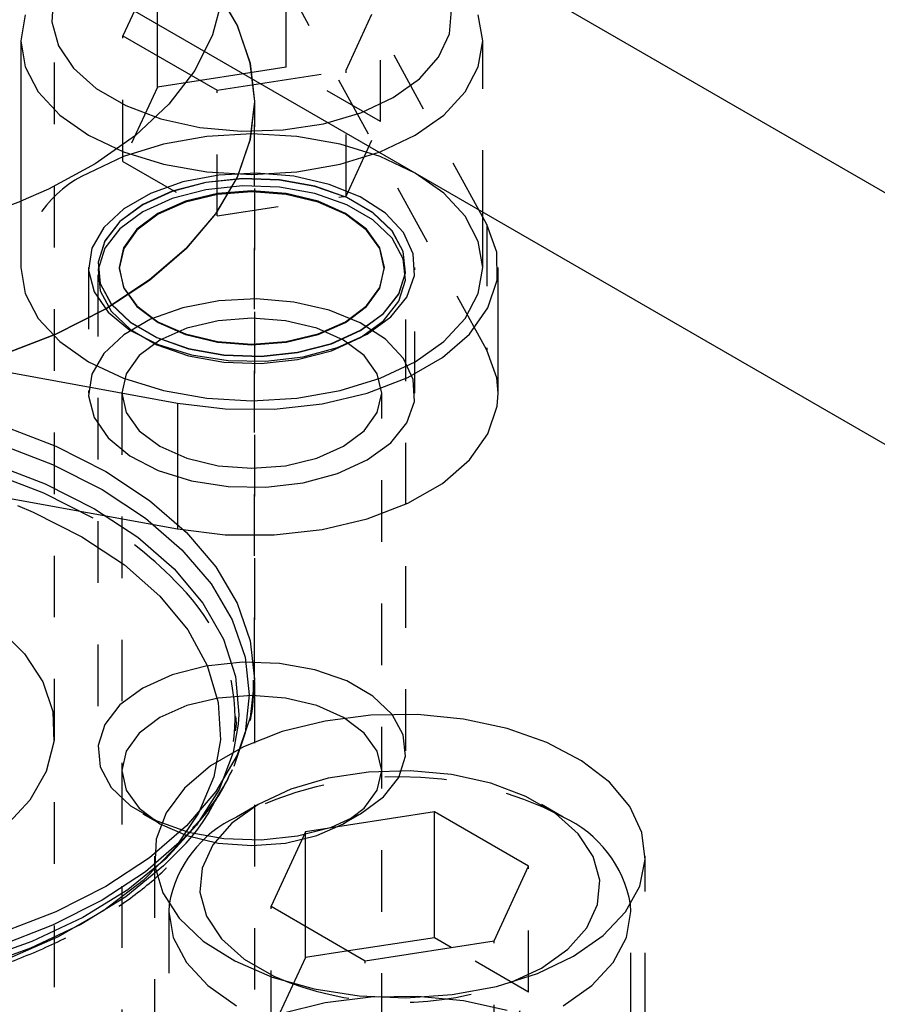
# Model space of a CAD drawing. Header units: inches. Extents: x 1907 to 2452, y -210 to -54.
# Tile 202 of 256: x 1994.88 to 1996.27, y -199.69 to -198.09. Entities that reach past the tile are written whole.
import ezdxf

# ---------------------------------------------------------------- set-up
doc = ezdxf.new("R2010")
doc.units = ezdxf.units.IN
doc.header["$LTSCALE"] = 0.5
doc.header["$MEASUREMENT"] = 0
doc.linetypes.add('HIDDEN', pattern=[0.225, 0.15, -0.075])
doc.layers.add('SID-M-H', color=4, linetype='HIDDEN')
doc.layers.add('SID-M-S', color=105, linetype='Continuous')

msp = doc.modelspace()

# ---------------------------------------------------------------- linework, layer by layer
at = {"layer": 'SID-M-H'}
for p, q in [((1994.93199, -200.06119), (1994.93199, -196.49536)), ((1995.62724, -198.41207), (1995.32355, -197.85721)), ((1995.30827, -198.16849), (1995.30827, -197.96436)), ((1995.09914, -198.09854), (1995.09914, -197.99671)), ((1995.19396, -198.04177), (1995.22864, -198.10075)), ((1995.22888, -198.10071), (1995.19419, -198.04172)), ((1995.20429, -198.05718), (1995.18878, -198.11627)), ((1995.63365, -198.62792), (1995.32355, -198.06135)), ((1995.40533, -198.17346), (1995.46137, -198.05274)), ((1995.46137, -198.25687), (1995.46137, -198.05274)), ((1995.57324, -198.11444), (1995.57679, -198.07527)), ((1995.62724, -198.12591), (1995.62003, -198.08368)), ((1995.22864, -198.10075), (1995.24969, -198.16183)), ((1995.24993, -198.16181), (1995.22888, -198.10071)), ((1995.04311, -198.32157), (1995.04311, -198.11743)), ((1995.18878, -198.11627), (1995.15976, -198.17364)), ((1995.55565, -198.15232), (1995.57324, -198.11444)), ((1995.62003, -198.16815), (1995.62724, -198.12591)), ((1995.62724, -198.4034), (1995.62724, -198.12591)), ((1995.09914, -198.20084), (1995.09914, -198.14978)), ((1995.5248, -198.18727), (1995.55565, -198.15232)), ((1995.30827, -198.16849), (1995.2389, -198.17922)), ((1995.24969, -198.16183), (1995.25674, -198.22397)), ((1995.25699, -198.22397), (1995.24993, -198.16181)), ((1995.46137, -198.25687), (1995.30827, -198.16849)), ((1995.59869, -198.20876), (1995.62003, -198.16815)), ((1995.15976, -198.17364), (1995.11776, -198.22826)), ((1995.2662, -198.19498), (1995.40533, -198.17346)), ((1995.40533, -198.3776), (1995.40533, -198.17346)), ((1995.48205, -198.21775), (1995.5248, -198.18727)), ((1995.09914, -198.20084), (1995.04311, -198.32157)), ((1995.1689, -198.19005), (1995.09914, -198.20084)), ((1995.1962, -198.40995), (1995.1962, -198.20581)), ((1995.42924, -198.24244), (1995.48205, -198.21775)), ((1995.56404, -198.24618), (1995.59869, -198.20876)), ((1995.11776, -198.22826), (1995.06352, -198.27917)), ((1995.25674, -198.22397), (1995.24969, -198.28612)), ((1995.24993, -198.28614), (1995.25699, -198.22397)), ((1995.25674, -199.16138), (1995.25674, -198.22397)), ((1995.25699, -200.26533), (1995.25699, -198.22397)), ((1995.37624, -198.25851), (1995.42924, -198.24244)), ((1995.5174, -198.27899), (1995.56404, -198.24618)), ((1995.40533, -198.3776), (1995.46137, -198.25687)), ((1995.06352, -198.27917), (1994.99801, -198.32545)), ((1995.17908, -198.28103), (1995.10873, -198.29335)), ((1995.25224, -198.27687), (1995.17908, -198.28103)), ((1995.3254, -198.28103), (1995.25224, -198.27687)), ((1995.39574, -198.29335), (1995.3254, -198.28103)), ((1995.46058, -198.30591), (1995.5174, -198.27899)), ((1995.10873, -198.29335), (1995.0439, -198.31336)), ((1995.24969, -198.28612), (1995.22864, -198.3472)), ((1995.22888, -198.34724), (1995.24993, -198.28614)), ((1995.46058, -198.31336), (1995.39574, -198.29335)), ((1995.0439, -198.31336), (1994.98707, -198.34028)), ((1995.45924, -198.30642), (1995.46058, -198.30591)), ((1995.5174, -198.34028), (1995.46058, -198.31336)), ((1994.99801, -198.32545), (1994.9224, -198.36627)), ((1995.04311, -198.32157), (1995.1962, -198.40995)), ((1995.19865, -198.34354), (1995.14024, -198.35471)), ((1995.22864, -198.3472), (1995.19396, -198.40618)), ((1995.19419, -198.40623), (1995.22888, -198.34724)), ((1995.25994, -198.34044), (1995.19865, -198.34354)), ((1995.32082, -198.34559), (1995.25994, -198.34044)), ((1995.37801, -198.3587), (1995.32082, -198.34559)), ((1995.56404, -198.37308), (1995.5174, -198.34028)), ((1995.14024, -198.35471), (1995.08787, -198.37336)), ((1995.17786, -198.35557), (1995.1229, -198.36985)), ((1995.17786, -198.35589), (1995.1229, -198.37017)), ((1995.23714, -198.3493), (1995.17786, -198.35557)), ((1995.23714, -198.34962), (1995.17786, -198.35589)), ((1995.23714, -198.36122), (1995.17786, -198.3675)), ((1995.2973, -198.3514), (1995.23714, -198.3493)), ((1995.2973, -198.35172), (1995.23714, -198.34962)), ((1995.2973, -198.36333), (1995.23714, -198.36122)), ((1995.35484, -198.36175), (1995.2973, -198.3514)), ((1995.35484, -198.36207), (1995.2973, -198.35172)), ((1995.35484, -198.37368), (1995.2973, -198.36333)), ((1995.40642, -198.37975), (1995.35484, -198.36175)), ((1995.40642, -198.38007), (1995.35484, -198.36207)), ((1995.42841, -198.37908), (1995.37801, -198.3587)), ((1994.9224, -198.36627), (1994.87724, -198.38603)), ((1995.08787, -198.37336), (1995.04437, -198.39847)), ((1995.1229, -198.36985), (1995.07546, -198.3913)), ((1995.1229, -198.37017), (1995.07546, -198.39163)), ((1995.17786, -198.3675), (1995.1229, -198.38177)), ((1995.19648, -198.37356), (1995.14453, -198.38598)), ((1995.19655, -198.37496), (1995.14466, -198.38736)), ((1995.1962, -198.40995), (1995.40533, -198.3776)), ((1995.25224, -198.36932), (1995.19648, -198.37356)), ((1995.25224, -198.37072), (1995.19655, -198.37496)), ((1995.30799, -198.37356), (1995.25224, -198.36932)), ((1995.30792, -198.37496), (1995.25224, -198.37072)), ((1995.35981, -198.38736), (1995.30792, -198.37496)), ((1995.35994, -198.38598), (1995.30799, -198.37356)), ((1995.40642, -198.39168), (1995.35484, -198.37368)), ((1995.44903, -198.40435), (1995.40642, -198.37975)), ((1995.44903, -198.40467), (1995.40642, -198.38007)), ((1995.46931, -198.40561), (1995.42841, -198.37908)), ((1995.59869, -198.41051), (1995.56404, -198.37308)), ((1995.07546, -198.3913), (1995.03829, -198.41869)), ((1995.07546, -198.39163), (1995.03829, -198.41901)), ((1995.1229, -198.38177), (1995.07546, -198.40323)), ((1995.14453, -198.38598), (1995.09991, -198.40574)), ((1995.14466, -198.38736), (1995.10011, -198.4071)), ((1995.40437, -198.4071), (1995.35981, -198.38736)), ((1995.40456, -198.40574), (1995.35994, -198.38598)), ((1995.44903, -198.41628), (1995.40642, -198.39168)), ((1995.04437, -198.39847), (1995.01207, -198.4287)), ((1995.07546, -198.40323), (1995.03829, -198.43062)), ((1995.09991, -198.40574), (1995.06568, -198.4315)), ((1995.10011, -198.4071), (1995.06591, -198.43282)), ((1995.19396, -198.40618), (1995.14625, -198.46203)), ((1995.14646, -198.46211), (1995.19419, -198.40623)), ((1995.43856, -198.43282), (1995.40437, -198.4071)), ((1995.43879, -198.4315), (1995.40456, -198.40574)), ((1995.48021, -198.43412), (1995.44903, -198.40435)), ((1995.48021, -198.43445), (1995.44903, -198.40467)), ((1995.49851, -198.43687), (1995.46931, -198.40561)), ((1995.62003, -198.45112), (1995.59869, -198.41051)), ((1995.01207, -198.4287), (1994.99271, -198.46242)), ((1995.03829, -198.41869), (1995.01356, -198.45042)), ((1995.03829, -198.41901), (1995.01356, -198.45074)), ((1995.48021, -198.44605), (1995.44903, -198.41628)), ((1995.63365, -198.42378), (1995.63365, -198.62792)), ((1995.03829, -198.43062), (1995.01356, -198.46235)), ((1995.06568, -198.4315), (1995.04416, -198.46149)), ((1995.06591, -198.43282), (1995.04442, -198.46278)), ((1995.46005, -198.46278), (1995.43856, -198.43282)), ((1995.46031, -198.46149), (1995.43879, -198.4315)), ((1995.49814, -198.46734), (1995.48021, -198.43412)), ((1995.49814, -198.46766), (1995.48021, -198.43445)), ((1995.51444, -198.47118), (1995.49851, -198.43687)), ((1995.01356, -198.45042), (1995.00269, -198.48464)), ((1995.01356, -198.45074), (1995.00269, -198.48496)), ((1995.49814, -198.47927), (1995.48021, -198.44605)), ((1995.62724, -198.49336), (1995.62003, -198.45112)), ((1994.99271, -198.46242), (1994.98735, -198.49781)), ((1995.01356, -198.46235), (1995.00269, -198.49657)), ((1995.04416, -198.46149), (1995.03682, -198.49368)), ((1995.04442, -198.46278), (1995.03709, -198.49492)), ((1995.14625, -198.46203), (1995.08631, -198.51382)), ((1995.08651, -198.5139), (1995.14646, -198.46211)), ((1995.46738, -198.49492), (1995.46005, -198.46278)), ((1995.46765, -198.49368), (1995.46031, -198.46149)), ((1995.50178, -198.50207), (1995.49814, -198.46734)), ((1995.50178, -198.50239), (1995.49814, -198.46766)), ((1995.51623, -198.50669), (1995.51444, -198.47118)), ((1995.00269, -198.48464), (1995.00633, -198.51937)), ((1995.00269, -198.48496), (1995.00633, -198.51969)), ((1995.50178, -198.514), (1995.49814, -198.47927)), ((1994.98724, -198.49336), (1994.98724, -198.69749)), ((1994.98735, -198.49781), (1994.99627, -198.53295)), ((1995.00224, -198.49336), (1995.00224, -198.49368)), ((1995.00224, -198.50528), (1995.00224, -199.27801)), ((1995.00269, -198.49657), (1995.00633, -198.5313)), ((1995.03682, -198.49368), (1995.04416, -198.52586)), ((1995.03709, -198.49492), (1995.04442, -198.52707)), ((1995.46005, -198.52707), (1995.46738, -198.49492)), ((1995.46031, -198.52586), (1995.46765, -198.49368)), ((1995.49092, -198.53629), (1995.50178, -198.50207)), ((1995.49092, -198.53661), (1995.50178, -198.50239)), ((1995.50224, -198.49368), (1995.50224, -198.49336)), ((1995.50224, -199.27801), (1995.50224, -198.50528)), ((1995.50379, -198.54148), (1995.51623, -198.50669)), ((1995.51724, -198.69749), (1995.51724, -198.49336)), ((1995.00633, -198.51937), (1995.02426, -198.55259)), ((1995.00633, -198.51969), (1995.02426, -198.55291)), ((1995.08631, -198.51382), (1995.01518, -198.56064)), ((1995.01536, -198.56074), (1995.08651, -198.5139)), ((1995.49092, -198.54822), (1995.50178, -198.514)), ((1994.99627, -198.53295), (1995.01898, -198.56596)), ((1995.00633, -198.5313), (1995.02426, -198.56451)), ((1995.04416, -198.52586), (1995.06568, -198.55586)), ((1995.04442, -198.52707), (1995.06591, -198.55703)), ((1995.43856, -198.55703), (1995.46005, -198.52707)), ((1995.43879, -198.55586), (1995.46031, -198.52586)), ((1995.46618, -198.56802), (1995.49092, -198.53629)), ((1995.46618, -198.56834), (1995.49092, -198.53661)), ((1995.02426, -198.55259), (1995.05544, -198.58236)), ((1995.02426, -198.55291), (1995.05544, -198.58268)), ((1995.06568, -198.55586), (1995.09991, -198.58161)), ((1995.19865, -198.54767), (1995.14024, -198.55884)), ((1995.25994, -198.54457), (1995.19865, -198.54767)), ((1995.32082, -198.54972), (1995.25994, -198.54457)), ((1995.37801, -198.56284), (1995.32082, -198.54972)), ((1995.40456, -198.58161), (1995.43879, -198.55586)), ((1995.46618, -198.57995), (1995.49092, -198.54822)), ((1995.47778, -198.57367), (1995.50379, -198.54148)), ((1995.01518, -198.56064), (1994.93407, -198.6017)), ((1994.93422, -198.60182), (1995.01536, -198.56074)), ((1995.01898, -198.56596), (1995.05428, -198.59506)), ((1995.02426, -198.56451), (1995.05544, -198.59429)), ((1995.06591, -198.55703), (1995.10011, -198.58275)), ((1995.14024, -198.55884), (1995.08787, -198.57749)), ((1995.42841, -198.58321), (1995.37801, -198.56284)), ((1995.40437, -198.58275), (1995.43856, -198.55703)), ((1995.42901, -198.59541), (1995.46618, -198.56802)), ((1995.42901, -198.59573), (1995.46618, -198.56834)), ((1995.08787, -198.57749), (1995.04437, -198.60261)), ((1995.05544, -198.58236), (1995.09806, -198.60696)), ((1995.05544, -198.58268), (1995.09806, -198.60729)), ((1995.09991, -198.58161), (1995.14453, -198.60137)), ((1995.10011, -198.58275), (1995.14466, -198.60249)), ((1995.19764, -198.57986), (1995.14676, -198.59203)), ((1995.25224, -198.57571), (1995.19764, -198.57986)), ((1995.30683, -198.57986), (1995.25224, -198.57571)), ((1995.35771, -198.59203), (1995.30683, -198.57986)), ((1995.35981, -198.60249), (1995.40437, -198.58275)), ((1995.35994, -198.60137), (1995.40456, -198.58161)), ((1995.46931, -198.60974), (1995.42841, -198.58321)), ((1995.42901, -198.60733), (1995.46618, -198.57995)), ((1995.43962, -198.60153), (1995.47778, -198.57367)), ((1994.93407, -198.6017), (1994.84437, -198.6363)), ((1994.84449, -198.63643), (1994.93422, -198.60182)), ((1995.04437, -198.60261), (1995.01207, -198.63284)), ((1995.05428, -198.59506), (1995.10024, -198.61867)), ((1995.05544, -198.59429), (1995.09806, -198.61889)), ((1995.14676, -198.59203), (1995.10307, -198.61138)), ((1995.14453, -198.60137), (1995.19648, -198.6138)), ((1995.14466, -198.60249), (1995.19655, -198.61489)), ((1995.30792, -198.61489), (1995.35981, -198.60249)), ((1995.30799, -198.6138), (1995.35994, -198.60137)), ((1995.4014, -198.61138), (1995.35771, -198.59203)), ((1995.38157, -198.61686), (1995.42901, -198.59541)), ((1995.38157, -198.61719), (1995.42901, -198.59573)), ((1995.39136, -198.62356), (1995.43962, -198.60153)), ((1995.10307, -198.61138), (1995.06955, -198.6366)), ((1995.09806, -198.60696), (1995.14963, -198.62496)), ((1995.09806, -198.60729), (1995.14963, -198.62528)), ((1995.09806, -198.61889), (1995.14963, -198.63689)), ((1995.10024, -198.61867), (1995.1544, -198.63553)), ((1995.19648, -198.6138), (1995.25224, -198.61803)), ((1995.19655, -198.61489), (1995.25224, -198.61913)), ((1995.25224, -198.61803), (1995.30799, -198.6138)), ((1995.25224, -198.61913), (1995.30792, -198.61489)), ((1995.32661, -198.63114), (1995.38157, -198.61686)), ((1995.32661, -198.63146), (1995.38157, -198.61719)), ((1995.38157, -198.62879), (1995.42901, -198.60733)), ((1995.43492, -198.6366), (1995.4014, -198.61138)), ((1995.49851, -198.64101), (1995.46931, -198.60974)), ((1995.01207, -198.63284), (1994.99271, -198.66656)), ((1995.06955, -198.6366), (1995.04847, -198.66597)), ((1995.14963, -198.62496), (1995.20717, -198.63531)), ((1995.14963, -198.62528), (1995.20717, -198.63564)), ((1995.1544, -198.63553), (1995.21383, -198.64472)), ((1995.20717, -198.63531), (1995.26733, -198.63741)), ((1995.20717, -198.63564), (1995.26733, -198.63774)), ((1995.26733, -198.63741), (1995.32661, -198.63114)), ((1995.26733, -198.63774), (1995.32661, -198.63146)), ((1995.32661, -198.64307), (1995.38157, -198.62879)), ((1995.33559, -198.63857), (1995.39136, -198.62356)), ((1995.456, -198.66597), (1995.43492, -198.6366)), ((1995.64992, -198.67269), (1995.63365, -198.62792)), ((1995.14963, -198.63689), (1995.20717, -198.64724)), ((1995.20717, -198.64724), (1995.26733, -198.64934)), ((1995.21383, -198.64472), (1995.27533, -198.64576)), ((1995.26733, -198.64934), (1995.32661, -198.64307)), ((1995.27533, -198.64576), (1995.33559, -198.63857)), ((1995.51444, -198.67532), (1995.49851, -198.64101)), ((1994.99271, -198.66656), (1994.98735, -198.70194)), ((1995.04847, -198.66597), (1995.04129, -198.69749)), ((1995.46319, -198.69749), (1995.456, -198.66597)), ((1995.51623, -198.71082), (1995.51444, -198.67532)), ((1995.65224, -198.69749), (1995.64992, -198.67269)), ((1995.04129, -198.69749), (1995.04129, -200.73884)), ((1995.04129, -198.69749), (1995.04847, -198.72901)), ((1995.456, -198.72901), (1995.46319, -198.69749)), ((1995.46319, -200.73884), (1995.46319, -198.69749)), ((1994.98735, -198.70194), (1994.99627, -198.73709)), ((1995.50379, -198.74561), (1995.51623, -198.71082)), ((1995.04847, -198.72901), (1995.06955, -198.75838)), ((1995.43492, -198.75838), (1995.456, -198.72901)), ((1994.99627, -198.73709), (1995.01898, -198.7701)), ((1995.47778, -198.7778), (1995.50379, -198.74561)), ((1994.84437, -198.74905), (1994.93407, -198.78365)), ((1995.06955, -198.75838), (1995.10307, -198.7836)), ((1995.4014, -198.7836), (1995.43492, -198.75838)), ((1994.84015, -198.77899), (1994.92893, -198.81324)), ((1995.01898, -198.7701), (1995.05428, -198.79919)), ((1995.43962, -198.80567), (1995.47778, -198.7778)), ((1994.93407, -198.78365), (1995.01518, -198.82471)), ((1995.10307, -198.7836), (1995.14676, -198.80295)), ((1995.35771, -198.80295), (1995.4014, -198.7836)), ((1994.82777, -198.81029), (1994.9168, -198.84432)), ((1995.05428, -198.79919), (1995.10024, -198.82281)), ((1995.14676, -198.80295), (1995.19764, -198.81512)), ((1995.30683, -198.81512), (1995.35771, -198.80295)), ((1995.39136, -198.8277), (1995.43962, -198.80567)), ((1994.82565, -198.82551), (1994.9142, -198.85936)), ((1994.92893, -198.81324), (1995.00921, -198.85388)), ((1995.01518, -198.82471), (1995.08631, -198.87154)), ((1995.10024, -198.82281), (1995.1544, -198.83966)), ((1995.19764, -198.81512), (1995.25224, -198.81927)), ((1995.25224, -198.81927), (1995.30683, -198.81512)), ((1995.33559, -198.84271), (1995.39136, -198.8277)), ((1995.1544, -198.83966), (1995.21383, -198.84886)), ((1995.27533, -198.84989), (1995.33559, -198.84271)), ((1994.9142, -198.85936), (1994.99414, -198.89971)), ((1994.9168, -198.84432), (1994.99717, -198.8849)), ((1995.00921, -198.85388), (1995.07961, -198.90022)), ((1995.21383, -198.84886), (1995.27533, -198.84989)), ((1995.08631, -198.87154), (1995.14625, -198.92332)), ((1994.87203, -198.87987), (1994.89725, -198.89046)), ((1994.89725, -198.89046), (1994.97647, -198.93033)), ((1994.99717, -198.8849), (1995.06746, -198.9313)), ((1995.07961, -198.90022), (1995.13894, -198.95148)), ((1995.14625, -198.92332), (1995.19396, -198.97918)), ((1994.97647, -198.93033), (1995.04553, -198.97606)), ((1995.06746, -198.9313), (1995.12641, -198.98269)), ((1995.13894, -198.95148), (1995.18616, -199.00676)), ((1995.04553, -198.97606), (1995.10317, -199.02679)), ((1995.12641, -198.98269), (1995.17297, -199.03816)), ((1995.19396, -198.97918), (1995.22864, -199.03815)), ((1995.18616, -199.00676), (1995.22049, -199.06513)), ((1995.10317, -199.02679), (1995.14831, -199.08158)), ((1995.17297, -199.03816), (1995.2063, -199.09672)), ((1995.22864, -199.03815), (1995.24969, -199.09923)), ((1995.22049, -199.06513), (1995.24132, -199.12559)), ((1994.84021, -199.07798), (1994.88313, -199.1202)), ((1995.14831, -199.08158), (1995.1801, -199.13941)), ((1995.2063, -199.09672), (1995.22582, -199.15732)), ((1995.24969, -199.09923), (1995.25674, -199.16138)), ((1994.88313, -199.1202), (1994.91308, -199.16601)), ((1995.24132, -199.12559), (1995.2483, -199.1871)), ((1995.17786, -199.14022), (1995.1229, -199.1545)), ((1995.23714, -199.13395), (1995.17786, -199.14022)), ((1995.1801, -199.13941), (1995.19796, -199.19919)), ((1995.2973, -199.13605), (1995.23714, -199.13395)), ((1995.35484, -199.1464), (1995.2973, -199.13605)), ((1995.40642, -199.1644), (1995.35484, -199.1464)), ((1995.1229, -199.1545), (1995.07546, -199.17596)), ((1995.22582, -199.15732), (1995.23117, -199.21888)), ((1995.25674, -199.16138), (1995.24969, -199.22353)), ((1994.91308, -199.16601), (1994.92918, -199.21407)), ((1995.07546, -199.17596), (1995.03829, -199.20335)), ((1995.44903, -199.189), (1995.40642, -199.1644)), ((1995.19764, -199.19227), (1995.14676, -199.20443)), ((1995.25224, -199.18812), (1995.19764, -199.19227)), ((1995.2483, -199.1871), (1995.24132, -199.24861)), ((1995.30683, -199.19227), (1995.25224, -199.18812)), ((1995.35771, -199.20443), (1995.30683, -199.19227)), ((1995.48021, -199.21878), (1995.44903, -199.189)), ((1995.03829, -199.20335), (1995.01356, -199.23507)), ((1995.14676, -199.20443), (1995.10307, -199.22379)), ((1995.19796, -199.19919), (1995.20154, -199.25983)), ((1995.4014, -199.22379), (1995.35771, -199.20443)), ((1994.92918, -199.21407), (1994.93098, -199.26302)), ((1995.10307, -199.22379), (1995.06955, -199.24901)), ((1995.24969, -199.22353), (1995.22864, -199.28461)), ((1995.23117, -199.21888), (1995.23024, -199.23468)), ((1995.43492, -199.24901), (1995.4014, -199.22379)), ((1995.49814, -199.252), (1995.48021, -199.21878)), ((1995.01356, -199.23507), (1995.00269, -199.2693)), ((1995.23024, -199.23468), (1995.22226, -199.2803)), ((1995.06955, -199.24901), (1995.04847, -199.27838)), ((1995.24132, -199.24861), (1995.22302, -199.30346)), ((1995.456, -199.27838), (1995.43492, -199.24901)), ((1995.50178, -199.28672), (1995.49814, -199.252)), ((1994.93098, -199.26302), (1994.91842, -199.31144)), ((1995.00269, -199.2693), (1995.00633, -199.30403)), ((1995.20154, -199.25983), (1995.1908, -199.32018)), ((1995.04847, -199.27838), (1995.04129, -199.3099)), ((1995.22864, -199.28461), (1995.19396, -199.34358)), ((1995.22226, -199.2803), (1995.19924, -199.34049)), ((1995.46319, -199.3099), (1995.456, -199.27838)), ((1995.49092, -199.32095), (1995.50178, -199.28672)), ((1995.00633, -199.30403), (1995.02426, -199.33724)), ((1994.91842, -199.31144), (1994.89188, -199.35793)), ((1995.04129, -199.3099), (1995.04847, -199.34142)), ((1995.1908, -199.32018), (1995.16591, -199.37912)), ((1995.456, -199.34142), (1995.46319, -199.3099)), ((1995.46618, -199.35267), (1995.49092, -199.32095)), ((1995.02426, -199.33724), (1995.05544, -199.36702)), ((1995.04847, -199.34142), (1995.06955, -199.37079)), ((1995.19396, -199.34358), (1995.14625, -199.39944)), ((1995.19924, -199.34049), (1995.16254, -199.39838)), ((1995.42901, -199.38006), (1995.46618, -199.35267)), ((1995.43492, -199.37079), (1995.456, -199.34142)), ((1994.89188, -199.35793), (1994.8521, -199.40117)), ((1995.05544, -199.36702), (1995.09806, -199.39162)), ((1995.06955, -199.37079), (1995.10307, -199.39601)), ((1995.4014, -199.39601), (1995.43492, -199.37079)), ((1995.07543, -199.38005), (1995.10305, -199.39599)), ((1995.16591, -199.37912), (1995.12736, -199.43556)), ((1995.1772, -199.37945), (1995.15899, -199.40143)), ((1995.16166, -199.39951), (1995.1772, -199.37945)), ((1995.38157, -199.40152), (1995.42901, -199.38006)), ((1995.40143, -199.39599), (1995.42904, -199.38005)), ((1995.14625, -199.39944), (1995.08631, -199.45122)), ((1995.09806, -199.39162), (1995.14963, -199.40962)), ((1995.10307, -199.39601), (1995.14676, -199.41536)), ((1995.16254, -199.39838), (1995.1128, -199.45292)), ((1995.15899, -199.40143), (1995.13894, -199.42272)), ((1995.32661, -199.4158), (1995.38157, -199.40152)), ((1995.35771, -199.41536), (1995.4014, -199.39601)), ((1995.14676, -199.41536), (1995.19764, -199.42753)), ((1995.14963, -199.40962), (1995.20717, -199.41997)), ((1995.26733, -199.42207), (1995.32661, -199.4158)), ((1995.30683, -199.42753), (1995.35771, -199.41536)), ((1995.13894, -199.42272), (1995.07961, -199.47397)), ((1995.19764, -199.42753), (1995.25224, -199.43168)), ((1995.20717, -199.41997), (1995.26733, -199.42207)), ((1995.25224, -199.43168), (1995.30683, -199.42753)), ((1995.08631, -199.45122), (1995.01518, -199.49805)), ((1995.12736, -199.43556), (1995.07585, -199.48844)), ((1995.09415, -199.44859), (1995.09415, -199.90585)), ((1995.13513, -199.43839), (1995.10915, -199.46469)), ((1995.89115, -199.90585), (1995.89115, -199.44859)), ((1995.10915, -199.46469), (1995.04759, -199.51465)), ((1995.1128, -199.45292), (1995.05091, -199.50315)), ((1995.70178, -199.66937), (1995.70178, -199.46523)), ((1995.07961, -199.47397), (1995.00921, -199.52032)), ((1995.01518, -199.49805), (1994.93407, -199.53911)), ((1995.07585, -199.48844), (1995.01235, -199.53679)), ((1995.04759, -199.51465), (1994.97504, -199.55942)), ((1995.05091, -199.50315), (1994.97797, -199.54816)), ((1995.00921, -199.52032), (1994.92893, -199.56096)), ((1995.11815, -199.52722), (1995.11765, -199.53841)), ((1995.28352, -199.73406), (1995.28352, -199.52993)), ((1995.86765, -199.53841), (1995.86715, -199.52722)), ((1994.93407, -199.53911), (1994.84437, -199.57371)), ((1995.01235, -199.53679), (1994.93804, -199.57968)), ((1995.11765, -199.53841), (1995.11765, -199.90585)), ((1995.11765, -199.53841), (1995.12486, -199.58064)), ((1995.86045, -199.58064), (1995.86765, -199.53841)), ((1995.86765, -199.90585), (1995.86765, -199.53841)), ((1994.92893, -199.56096), (1994.84015, -199.59521)), ((1994.97504, -199.55942), (1994.89281, -199.59822)), ((1994.97797, -199.54816), (1994.8953, -199.58717)), ((1995.33956, -199.61334), (1995.33956, -199.56228)), ((1994.8953, -199.58717), (1994.80435, -199.61946)), ((1994.93804, -199.57968), (1994.8543, -199.61634)), ((1995.12486, -199.58064), (1995.1462, -199.62125)), ((1995.64575, -199.79009), (1995.64575, -199.58596)), ((1995.83911, -199.62125), (1995.86045, -199.58064)), ((1994.89281, -199.59822), (1994.80235, -199.63034)), ((1995.40931, -199.60255), (1995.33956, -199.61334)), ((1995.70178, -199.66937), (1995.57599, -199.59675)), ((1995.1462, -199.62125), (1995.18085, -199.65868)), ((1995.33956, -199.61334), (1995.28352, -199.73406)), ((1995.43662, -199.82244), (1995.43662, -199.61831)), ((1995.80445, -199.65868), (1995.83911, -199.62125)), ((1995.18085, -199.65868), (1995.22749, -199.69148)), ((1995.75782, -199.69148), (1995.80445, -199.65868)), ((1995.64575, -199.79009), (1995.70178, -199.66937)), ((1995.37132, -199.68672), (1995.30167, -199.70394)), ((1995.44534, -199.67743), (1995.37132, -199.68672)), ((1995.52108, -199.67639), (1995.44534, -199.67743)), ((1995.59579, -199.68364), (1995.52108, -199.67639)), ((1995.66678, -199.69892), (1995.59579, -199.68364))]:
    msp.add_line(p, q, dxfattribs=at)
for centre, radius, start, end in [((1995.06491, -198.51207), 0.1886, 114.37466, 174.3052), ((1994.71631, -199.39983), 0.5721, 42.84065, 60.94643), ((1994.92522, -199.22427), 0.29985, 314.43113, 45.38775), ((1994.88879, -199.15361), 0.36631, 321.93693, 335.05446), ((1995.49265, -199.89041), 0.57046, 62.29564, 117.69898), ((1995.49265, -199.16648), 0.5195, 249.77439, 290.22561)]:
    msp.add_arc(centre, radius, start, end, dxfattribs=at)
for points, knots in [([(1995.15635, -199.40273), (1995.16151, -199.39742), (1995.18427, -199.37399), (1995.21334, -199.32796), (1995.24134, -199.26589), (1995.25548, -199.21021), (1995.2553, -199.17581), (1995.25523, -199.16297)], [0, 0, 0, 0, 0.0768505, 0.3392483, 0.5972375, 0.849551, 1, 1, 1, 1]), ([(1995.22581, -199.22206), (1995.22643, -199.22681), (1995.22745, -199.23465), (1995.22582, -199.24248), (1995.22518, -199.24558)], [0, 0, 0, 0, 0.6044956, 1, 1, 1, 1]), ([(1993.72998, -199.44538), (1993.74568, -199.46162), (1993.77796, -199.49501), (1993.83968, -199.54014), (1993.91089, -199.58134), (1993.99053, -199.61681), (1994.07697, -199.64612), (1994.16892, -199.66882), (1994.26492, -199.6846), (1994.36349, -199.69324), (1994.46311, -199.69461), (1994.56225, -199.68869), (1994.65937, -199.67558), (1994.75299, -199.65546), (1994.84168, -199.6286), (1994.924, -199.59534), (1994.99897, -199.55624), (1995.06426, -199.51142), (1995.10828, -199.47512), (1995.12665, -199.45276), (1995.13028, -199.44834)], [0, 0, 0, 0, 0.0549426, 0.1129562, 0.1711396, 0.2293582, 0.2875451, 0.3456869, 0.4037878, 0.4618597, 0.5199179, 0.577979, 0.6360555, 0.6941638, 0.7523213, 0.8105438, 0.8688416, 0.9272121, 0.9856163, 1, 1, 1, 1])]:
    msp.add_open_spline(points, degree=3, knots=knots, dxfattribs=at)
at = {"layer": 'SID-M-S'}
for p, q in [((1982.49957, -190.41669), (1998.23269, -199.49923)), ((1982.49957, -190.82496), (1998.23269, -199.9075)), ((1994.92993, -198.06098), (1994.92768, -198.0949)), ((1995.06187, -198.07702), (1995.04311, -198.11743)), ((1994.88444, -198.08368), (1994.87724, -198.12591)), ((1994.92768, -198.0949), (1994.93831, -198.13364)), ((1995.09914, -198.14978), (1995.09914, -198.09854)), ((1995.04311, -198.11743), (1995.1962, -198.20581)), ((1994.87724, -198.12591), (1994.87724, -198.49336)), ((1994.87724, -198.12591), (1994.88444, -198.16815)), ((1994.93831, -198.13364), (1994.96266, -198.17026)), ((1994.88444, -198.16815), (1994.90578, -198.20876)), ((1994.96266, -198.17026), (1994.99966, -198.20316)), ((1995.2389, -198.17922), (1995.1689, -198.19005)), ((1994.99966, -198.20316), (1995.04771, -198.23089)), ((1995.1962, -198.20581), (1995.2662, -198.19498)), ((1994.90578, -198.20876), (1994.94044, -198.24618)), ((1995.04771, -198.23089), (1995.10469, -198.25225)), ((1994.94044, -198.24618), (1994.98707, -198.27899)), ((1995.10469, -198.25225), (1995.16812, -198.26631)), ((1995.16812, -198.26631), (1995.23523, -198.27245)), ((1995.30308, -198.27039), (1995.36871, -198.26024)), ((1995.36871, -198.26024), (1995.37624, -198.25851)), ((1994.98707, -198.27899), (1995.0439, -198.30591)), ((1995.23523, -198.27245), (1995.30308, -198.27039)), ((1995.0439, -198.30591), (1995.10873, -198.32592)), ((1995.39574, -198.32592), (1995.45924, -198.30642)), ((1995.10873, -198.32592), (1995.17908, -198.33824)), ((1995.3254, -198.33824), (1995.39574, -198.32592)), ((1995.17908, -198.33824), (1995.25224, -198.3424)), ((1995.25224, -198.3424), (1995.3254, -198.33824)), ((1995.62724, -198.49336), (1995.62724, -198.4034)), ((1995.63365, -198.42378), (1995.62724, -198.41207)), ((1995.64992, -198.46856), (1995.63365, -198.42378)), ((1995.65059, -198.5143), (1995.64992, -198.46856)), ((1994.87724, -198.49336), (1994.88444, -198.53559)), ((1995.62003, -198.53559), (1995.62724, -198.49336)), ((1995.65224, -198.69749), (1995.65224, -198.49336)), ((1995.63562, -198.55923), (1995.65059, -198.5143)), ((1994.15029, -198.53452), (1995.13172, -198.71354)), ((1994.88444, -198.53559), (1994.90578, -198.5762)), ((1995.59869, -198.5762), (1995.62003, -198.53559)), ((1995.6056, -198.60157), (1995.63562, -198.55923)), ((1994.90578, -198.5762), (1994.94044, -198.61363)), ((1995.56404, -198.61363), (1995.59869, -198.5762)), ((1995.56171, -198.63966), (1995.6056, -198.60157)), ((1994.94044, -198.61363), (1994.98707, -198.64643)), ((1995.5174, -198.64643), (1995.56404, -198.61363)), ((1994.98707, -198.64643), (1995.0439, -198.67335)), ((1995.46058, -198.67335), (1995.5174, -198.64643)), ((1995.50567, -198.67201), (1995.56171, -198.63966)), ((1995.0439, -198.67335), (1995.10873, -198.69336)), ((1995.39574, -198.69336), (1995.46058, -198.67335)), ((1995.43969, -198.69735), (1995.50567, -198.67201)), ((1995.10873, -198.69336), (1995.17908, -198.70568)), ((1995.3254, -198.70568), (1995.39574, -198.69336)), ((1995.36634, -198.71468), (1995.43969, -198.69735)), ((1995.65059, -198.71844), (1995.65224, -198.69749)), ((1995.13172, -198.71354), (1995.13172, -198.91768)), ((1995.13172, -198.71354), (1995.20928, -198.72294)), ((1995.17908, -198.70568), (1995.25224, -198.70984)), ((1995.25224, -198.70984), (1995.3254, -198.70568)), ((1995.28852, -198.72332), (1995.36634, -198.71468)), ((1995.20928, -198.72294), (1995.28852, -198.72332)), ((1995.63562, -198.76336), (1995.65059, -198.71844)), ((1994.15029, -198.73866), (1995.13172, -198.91768)), ((1995.6056, -198.8057), (1995.63562, -198.76336)), ((1995.56171, -198.8438), (1995.6056, -198.8057)), ((1995.50567, -198.87614), (1995.56171, -198.8438)), ((1995.43969, -198.90148), (1995.50567, -198.87614)), ((1995.36634, -198.91881), (1995.43969, -198.90148)), ((1995.13172, -198.91768), (1995.20928, -198.92707)), ((1995.28852, -198.92745), (1995.36634, -198.91881)), ((1995.20928, -198.92707), (1995.28852, -198.92745)), ((1995.44534, -199.22016), (1995.37132, -199.22946)), ((1995.52108, -199.21912), (1995.44534, -199.22016)), ((1995.59579, -199.22638), (1995.52108, -199.21912)), ((1995.66678, -199.24166), (1995.59579, -199.22638)), ((1995.37132, -199.22946), (1995.30167, -199.24668)), ((1995.73147, -199.26442), (1995.66678, -199.24166)), ((1995.30167, -199.24668), (1995.23893, -199.27119)), ((1995.23893, -199.27119), (1995.18536, -199.30212)), ((1995.78752, -199.29384), (1995.73147, -199.26442)), ((1995.18536, -199.30212), (1995.1429, -199.33834)), ((1995.83292, -199.32885), (1995.78752, -199.29384)), ((1995.37618, -199.32242), (1995.31565, -199.34023)), ((1995.44181, -199.31227), (1995.37618, -199.32242)), ((1995.50966, -199.31022), (1995.44181, -199.31227)), ((1995.57677, -199.31635), (1995.50966, -199.31022)), ((1995.6402, -199.33041), (1995.57677, -199.31635)), ((1995.1429, -199.33834), (1995.11308, -199.37854)), ((1995.69718, -199.35177), (1995.6402, -199.33041)), ((1995.86603, -199.36819), (1995.83292, -199.32885)), ((1995.31565, -199.34023), (1995.26284, -199.36491)), ((1995.74523, -199.37951), (1995.69718, -199.35177)), ((1995.26284, -199.36491), (1995.22009, -199.39539)), ((1995.26281, -199.36493), (1995.22744, -199.38535)), ((1995.75786, -199.38535), (1995.7225, -199.36493)), ((1995.88564, -199.41044), (1995.86603, -199.36819)), ((1995.11308, -199.37854), (1995.09697, -199.42128)), ((1995.54869, -199.37685), (1995.33956, -199.4092)), ((1995.70178, -199.46523), (1995.54869, -199.37685)), ((1995.54869, -199.58099), (1995.54869, -199.37685)), ((1995.78223, -199.4124), (1995.74523, -199.37951)), ((1995.22009, -199.39539), (1995.18924, -199.43034)), ((1995.33956, -199.4092), (1995.28352, -199.52993)), ((1995.33956, -199.56228), (1995.33956, -199.4092)), ((1995.80658, -199.44902), (1995.78223, -199.4124)), ((1995.89104, -199.45406), (1995.88564, -199.41044)), ((1995.09697, -199.42128), (1995.09517, -199.465)), ((1995.18924, -199.43034), (1995.17165, -199.46823)), ((1995.81721, -199.48776), (1995.80658, -199.44902)), ((1995.09517, -199.465), (1995.10773, -199.50813)), ((1995.64575, -199.58596), (1995.70178, -199.46523)), ((1995.88205, -199.49749), (1995.89104, -199.45406)), ((1995.17165, -199.46823), (1995.1681, -199.5074)), ((1995.81365, -199.52693), (1995.81721, -199.48776)), ((1995.85898, -199.53915), (1995.88205, -199.49749)), ((1995.10773, -199.50813), (1995.13421, -199.54911)), ((1995.1681, -199.5074), (1995.17873, -199.54614)), ((1995.28352, -199.52993), (1995.43662, -199.61831)), ((1995.79607, -199.56482), (1995.81365, -199.52693)), ((1995.17873, -199.54614), (1995.20308, -199.58276)), ((1995.82267, -199.57753), (1995.85898, -199.53915)), ((1995.13421, -199.54911), (1995.17364, -199.58645)), ((1995.76522, -199.59976), (1995.79607, -199.56482)), ((1995.77444, -199.61126), (1995.82267, -199.57753)), ((1995.17364, -199.58645), (1995.2246, -199.61881)), ((1995.20308, -199.58276), (1995.24008, -199.61565)), ((1995.54869, -199.58099), (1995.40931, -199.60255)), ((1995.43662, -199.61831), (1995.64575, -199.58596)), ((1995.57599, -199.59675), (1995.54869, -199.58099)), ((1995.72246, -199.63025), (1995.76522, -199.59976)), ((1995.2246, -199.61881), (1995.28525, -199.64502)), ((1995.24008, -199.61565), (1995.28812, -199.64339)), ((1995.71602, -199.6391), (1995.77444, -199.61126)), ((1995.64952, -199.66006), (1995.71602, -199.6391)), ((1995.67225, -199.65395), (1995.72246, -199.63025)), ((1995.28525, -199.64502), (1995.35339, -199.66413)), ((1995.28812, -199.64339), (1995.31305, -199.65395)), ((1995.35339, -199.66413), (1995.42657, -199.67545)), ((1995.50214, -199.67857), (1995.57736, -199.67338)), ((1995.57736, -199.67338), (1995.64952, -199.66006)), ((1995.42657, -199.67545), (1995.50214, -199.67857))]:
    msp.add_line(p, q, dxfattribs=at)
for centre, radius, start, end in [((1994.43561, -197.2649), 1.20497, 242.75524, 291.49992), ((1995.30839, -199.56073), 0.19316, 114.75939, 170.00774), ((1995.67694, -199.56073), 0.19314, 9.99118, 65.22957)]:
    msp.add_arc(centre, radius, start, end, dxfattribs=at)

doc.saveas('drawing.dxf')
